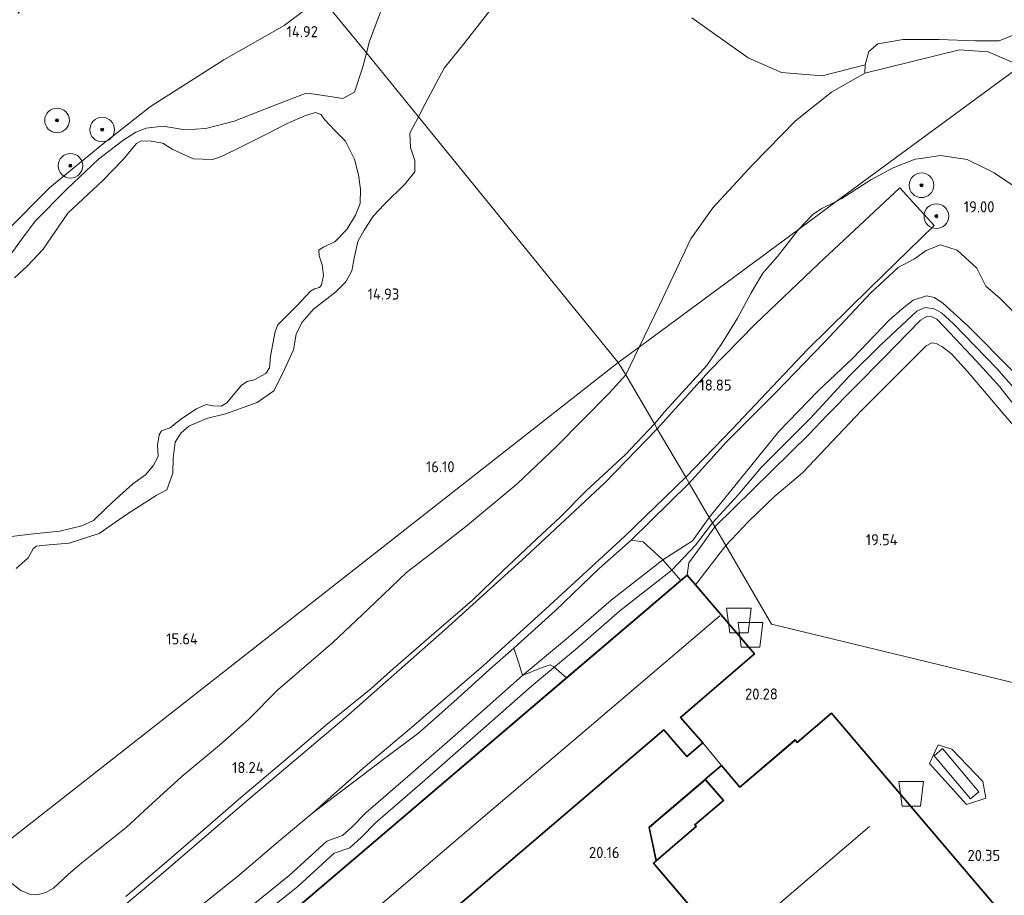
# Model space of a CAD drawing. Extents: x 196936 to 200438, y 361224 to 364196.
# Tile 41 of 256: x 197866 to 198026, y 362675 to 362817. Entities that reach past the tile are written whole.
import ezdxf
from ezdxf.enums import TextEntityAlignment as Align

# ---------------------------------------------------------------- set-up
doc = ezdxf.new("R2010")
doc.units = 0
for name, color, linetype, lineweight in [('B-ME-GR-BOOM-S', 90, 'Continuous', 25), ('B-ME-GR-BOUWLAND_AKKERBOUW-GV', 80, 'Continuous', 13), ('B-ME-GR-GRAS-GV', 60, 'Continuous', 13), ('B-ME-GR-MOERAS-GV', 120, 'Continuous', 13), ('B-ME-GW-GROND_ZAND-GV', 7, 'Continuous', 18), ('B-ME-GW-OPHOGING_KRUIN-G', 90, 'Continuous', 18), ('B-ME-GW-TALUD_KRUIN-G', 90, 'Continuous', 18), ('B-ME-GW-TALUD_TEEN-G', 90, 'Continuous', 18), ('B-ME-IE-TERREINAFSCHEIDING_KUNSTMATIG_HEKWERK-G', 20, 'IE-TERREINAFSCHEIDING-KUNSTMATIG', 18), ('B-ME-IE-TERREINAFSCHEIDING_KUNSTMATIG_MUUR-GV', 90, 'Continuous', 18), ('B-ME-KG-KADASTRAAL_DAKRAND-G', 170, 'Continuous', 18), ('B-ME-KG-KADASTRAAL_NOK-G', 10, 'Continuous', 18), ('B-ME-OG-BEBOUWING_LOODS-GV', 7, 'Continuous', 35), ('B-ME-OG-HOOGTEPUNT-S', 7, 'Continuous', 25), ('B-ME-OG-TERREIN-GV', 7, 'Continuous', 18), ('B-ME-OG-TERREIN_ERF-GV', 7, 'Continuous', 18), ('B-ME-OG-TERREIN_GROEN-GV', 7, 'Continuous', 18), ('B-ME-OG-WATER_POEL-GV', 7, 'Continuous', 18), ('B-ME-RI-TANK_AARDGAS-GV', 7, 'Continuous', 18), ('B-ME-VH-VERHARDING_BETON-GV', 252, 'Continuous', 18)]:
    doc.layers.add(name, color=color, linetype=linetype, lineweight=lineweight)
doc.layers.add('B-ME-OG-BEBOUWING_SILO-S', color=7, linetype='Continuous')
doc.styles.add('NLCS-ISO-ANNOTATIVE-T18', font='NLCS-ISO.ttf', dxfattribs={"height": 1.8})
doc.linetypes.add('IE-TERREINAFSCHEIDING-KUNSTMATIG', pattern='A,4,[82,NLCS.SHX,S=0.75,R=90,X=0,Y=0],4,-2', length=10)

# ---------------------------------------------------------------- blocks, each defined once
blk = doc.blocks.new('SAL-HOOGTELABEL-SO')
at = {"color": 0, "linetype": 'ByBlock', "lineweight": -2, "style": 'NLCS-ISO-ANNOTATIVE-T18'}
blk.add_attdef('HOOGTE', text='', height=1.8, dxfattribs=at).set_placement((2.79, 0), align=Align.RIGHT)
blk = doc.blocks.new('SGR-BOOM_01-SO')
at = {"linetype": 'ByBlock', "lineweight": 18}
h = blk.add_hatch(color=0, dxfattribs=at)
h.dxf.hatch_style = 1
edge = h.paths.add_edge_path()
edge.add_arc((0, 0), 0.25, 0, 360)
at = {"color": 0, "linetype": 'ByBlock', "lineweight": 18}
for radius in [2, 0.25]:
    blk.add_circle((0, 0), radius, dxfattribs=at)
blk = doc.blocks.new('SOG-OPSLAG-SO')
at = {"color": 0, "linetype": 'ByBlock', "lineweight": 18}
blk.add_lwpolyline([(-1.5, -2), (1.5, -2), (2, 2), (-2, 2)], close=True, dxfattribs=at)

msp = doc.modelspace()

# ---------------------------------------------------------------- linework, layer by layer
at = {"layer": 'B-ME-GR-BOUWLAND_AKKERBOUW-GV'}
msp.add_polyline3d([(197981.691, 362750.639, 19.093), (197974.226, 362742.866, 19.133), (197969.616, 362750.741, 18.695), (197978.015, 362760.108, 18.775), (197985.52, 362767.711, 18.822), (197995.821, 362777.556, 18.791), (198008.972, 362789.838, 18.791), (198014.56, 362783.741, 19.002), (198004.131, 362773.542, 19.065), (197993.99, 362763.62, 19.137)], close=True, dxfattribs=at)
msp.add_polyline3d([(197878.328, 362669.37, 18.122), (197889.105, 362678.428, 18.282), (197902.617, 362690.038, 18.607), (197919.032, 362703.922, 18.999), (197935.112, 362718.104, 19.024), (197948.227, 362729.962, 18.919), (197961.073, 362741.966, 18.843), (197969.616, 362750.741, 18.695), (197974.226, 362742.866, 19.133), (197964.316, 362733.243, 19.158), (197951.456, 362721.444, 19.19), (197941.416, 362712.309, 19.293), (197930.082, 362702.566, 19.221), (197921.897, 362695.645, 19.134), (197913.704, 362688.414, 19.023), (197908.15, 362683.784, 18.888), (197901.481, 362678.062, 18.698), (197895.282, 362673.146, 18.566)], dxfattribs=at)
at = {"layer": 'B-ME-GR-GRAS-GV'}
for points in [[(197865.81, 362818.133, 16.691), (197873.118, 362824.946, 16.7), (197881.177, 362831.389, 16.725), (197890.972, 362839.466, 16.737), (197896.662, 362843.306, 16.706), (197915.052, 362820.741, 14.999), (197909.07, 362816.191, 15.002), (197899.256, 362810.627, 15.048), (197887.337, 362803.04, 14.951), (197879.477, 362796.851, 14.792), (197871.034, 362789.901, 14.859), (197863.878, 362782.716, 14.842)], [(197863.878, 362782.716, 14.842), (197871.034, 362789.901, 14.859), (197879.477, 362796.851, 14.792), (197887.337, 362803.04, 14.951), (197899.256, 362810.627, 15.048), (197909.07, 362816.191, 15.002), (197915.052, 362820.741, 14.999), (197922.388, 362811.74, 14.812), (197921.818, 362809.508, 14.829), (197920.488, 362805.366, 14.797), (197918.566, 362804.322, 14.747), (197914.003, 362805.031, 14.747), (197912.629, 362805.188, 14.756), (197907.685, 362803.308, 14.768), (197900.915, 362800.668, 14.739), (197896.339, 362799.486, 14.726), (197892.955, 362799.263, 14.731), (197889.383, 362799.838, 14.722), (197886.64, 362799.528, 14.726), (197884.948, 362798.868, 14.722), (197882.869, 362797.548, 14.739), (197878.897, 362794.527, 14.76), (197873.781, 362789.643, 14.747), (197868.651, 362784.435, 14.735), (197866.408, 362781.476, 14.751), (197862.057, 362775.449, 14.747)], [(197925.16, 362819.645, 14.767), (197922.883, 362813.677, 14.798), (197922.388, 362811.74, 14.812), (197915.052, 362820.741, 14.999)], [(197975.201, 362817.425, 14.994), (197984.343, 362810.956, 15.074), (197989.795, 362808.577, 15.263), (197996.397, 362808.035, 15.35), (198003.352, 362809.807, 15.001), (198003.315, 362808.459, 15.011), (197997.865, 362805.386, 15.608), (197992.052, 362800.712, 15.861), (197985.1, 362793.652, 16.055), (197978.631, 362786.622, 16.127), (197975.065, 362781.546, 16.286), (197969.964, 362770.83, 16.61), (197966.672, 362764.011, 16.926), (197963.257, 362761.49, 16.802), (197930.828, 362801.385, 14.689), (197931.918, 362803.5, 14.689), (197935.026, 362809.272, 14.724), (197938.423, 362813.51, 14.728), (197944.623, 362821.488, 14.739)], [(197865.554, 362728.054, 14.822), (197867.514, 362729.805, 14.814), (197868.302, 362731.241, 14.772), (197868.782, 362731.71, 14.756), (197870.228, 362731.87, 14.743), (197874.127, 362732.171, 14.822), (197878.999, 362733.734, 14.805), (197883.619, 362736.934, 14.78), (197888.298, 362739.918, 14.789), (197889.997, 362740.845, 14.768), (197890.96, 362743.563, 14.743), (197891.052, 362745.984, 14.805), (197891.342, 362748.556, 14.797), (197892.255, 362750.034, 14.793), (197893.595, 362751.158, 14.776), (197896.465, 362752.4, 14.756), (197899.504, 362753.144, 14.735), (197904.682, 362754.992, 14.731), (197907.372, 362756.882, 14.722), (197908.743, 362759.545, 14.656), (197910.538, 362763.574, 14.681), (197911.003, 362766.122, 14.739), (197911.939, 362767.984, 14.743), (197913.804, 362770.134, 14.739), (197917.453, 362772.961, 14.735), (197919.039, 362774.586, 14.731), (197920.025, 362776.381, 14.747), (197920.394, 362778.438, 14.743), (197921.025, 362781.112, 14.743), (197922.019, 362782.965, 14.743), (197923.55, 362785.279, 14.747), (197925.284, 362787.121, 14.751), (197928.713, 362790.513, 14.706), (197930.256, 362792.47, 14.701), (197930.268, 362794.308, 14.693), (197929.572, 362796.391, 14.681), (197929.44, 362798.694, 14.689), (197930.828, 362801.385, 14.689), (197963.257, 362761.49, 16.802), (197860.59, 362680.986, 16.578)], [(198026.737, 362770.402, 19.503), (198025.282, 362771.912, 19.426), (198022.941, 362773.894, 19.318), (198021.495, 362776.822, 19.25), (198018.297, 362779.719, 19.19), (198015.602, 362780.585, 19.262), (198013.267, 362779.701, 19.222), (198011.357, 362778.338, 19.226), (198008.733, 362776.943, 19.142), (198004.274, 362772.797, 19.182), (197996.708, 362764.757, 19.258), (197988.78, 362756.598, 19.238), (197980.85, 362748.605, 19.122), (197974.775, 362741.928, 19.104), (197974.226, 362742.866, 19.133), (197981.691, 362750.639, 19.093), (197993.99, 362763.62, 19.137), (198004.131, 362773.542, 19.065), (198014.56, 362783.741, 19.002), (198008.972, 362789.838, 18.791), (197995.821, 362777.556, 18.791), (197985.52, 362767.711, 18.822), (197978.015, 362760.108, 18.775), (197969.616, 362750.741, 18.695), (197969.143, 362751.549, 18.695), (197970.859, 362753.525, 18.794), (197977.627, 362761.012, 18.786), (197980.069, 362764.568, 18.766), (197982.648, 362768.674, 18.714), (197984.865, 362772.827, 18.694), (197986.716, 362775.989, 18.598), (197989.127, 362778.724, 18.55), (197992.532, 362783.096, 18.437), (197998.669, 362787.612, 18.441), (197999.563, 362788.141, 18.454), (198004.283, 362791.144, 18.466), (198007.912, 362793.083, 18.434), (198011.456, 362794.504, 18.482), (198012.383, 362794.632, 18.496), (198015.583, 362795.076, 18.546), (198019.912, 362794.436, 18.674), (198022.789, 362793.025, 18.729), (198024.29, 362792.289, 18.758), (198029.536, 362788.767, 18.946)], [(198027.478, 362759.921, 20.965), (198020.016, 362767.472, 20.866), (198015.963, 362771.118, 20.822), (198014.616, 362772.069, 20.79), (198013.313, 362772.345, 20.75), (198011.145, 362771.628, 20.738), (198009.332, 362770.229, 20.754), (198007.257, 362768.359, 20.754), (198001.326, 362762.183, 20.861), (197995.751, 362756.918, 20.699), (197989.344, 362750.28, 20.781), (197978.037, 362736.356, 20.935), (197974.775, 362741.928, 19.104), (197980.85, 362748.605, 19.122), (197988.78, 362756.598, 19.238), (197996.708, 362764.757, 19.258), (198004.274, 362772.797, 19.182), (198008.733, 362776.943, 19.142), (198011.357, 362778.338, 19.226), (198013.267, 362779.701, 19.222), (198015.602, 362780.585, 19.262), (198018.297, 362779.719, 19.19), (198021.495, 362776.822, 19.25), (198022.941, 362773.894, 19.318), (198025.282, 362771.912, 19.426), (198026.737, 362770.402, 19.503)], [(198027.932, 362754.09, 21.009), (198025.201, 362757.538, 20.969), (198021.374, 362761.782, 20.953), (198016.224, 362767.232, 20.905), (198014.963, 362768.537, 20.834), (198014.188, 362768.933, 20.766), (198013.463, 362769.027, 20.746), (198012.351, 362768.384, 20.806), (198006.368, 362762.242, 20.866), (197997.106, 362752.872, 20.746), (197994.257, 362749.87, 20.834), (197978.946, 362734.803, 20.98), (197978.556, 362735.469, 20.929), (197978.037, 362736.356, 20.935), (197989.344, 362750.28, 20.781), (197995.751, 362756.918, 20.699), (198001.326, 362762.183, 20.861), (198007.257, 362768.359, 20.754), (198009.332, 362770.229, 20.754), (198011.145, 362771.628, 20.738), (198013.313, 362772.345, 20.75), (198014.616, 362772.069, 20.79), (198015.963, 362771.118, 20.822), (198020.016, 362767.472, 20.866), (198027.478, 362759.921, 20.965)], [(198030.729, 362747.409, 19.69), (198025.428, 362753.602, 19.594), (198019.939, 362760.049, 19.554), (198017.349, 362762.881, 19.526), (198015.815, 362764.086, 19.498), (198014.863, 362764.609, 19.482), (198014.177, 362764.693, 19.474), (198013.27, 362764.208, 19.486), (198002.781, 362753.724, 19.478), (197993.162, 362743.568, 19.47), (197988.672, 362739.803, 19.63), (197984.43, 362735.688, 19.826), (197980.716, 362731.779, 19.717), (197978.946, 362734.803, 20.98), (197994.257, 362749.87, 20.834), (197997.106, 362752.872, 20.746), (198006.368, 362762.242, 20.866), (198012.351, 362768.384, 20.806), (198013.463, 362769.027, 20.746), (198014.188, 362768.933, 20.766), (198014.963, 362768.537, 20.834), (198016.224, 362767.232, 20.905), (198021.374, 362761.782, 20.953), (198025.201, 362757.538, 20.969), (198027.932, 362754.09, 21.009)], [(197860.59, 362680.986, 16.578), (197963.257, 362761.49, 16.802), (197964.492, 362759.494, 17.136), (197961.783, 362756.513, 17.136), (197953.247, 362747.859, 17.102), (197946.858, 362741.797, 17.235), (197938.827, 362735.104, 17.262), (197934.539, 362731.764, 17.224), (197928.909, 362727.407, 17.197), (197922.667, 362721.467, 17.281), (197916.939, 362716.034, 17.327), (197908.011, 362708.376, 17.342), (197903.249, 362703.538, 17.362), (197898.534, 362699.396, 17.285), (197892.412, 362694.292, 17.232), (197887.011, 362689.409, 17.163), (197883.417, 362686.021, 17.109), (197878.092, 362681.788, 17.056), (197875.953, 362680.058, 16.987), (197873.989, 362678.404, 16.995), (197871.615, 362676.179, 17.063), (197870.344, 362675.46, 17.09), (197869.587, 362675.247, 17.052), (197868.726, 362675.098, 17.018), (197867.873, 362675.144, 16.953), (197866.308, 362675.83, 16.846), (197864.279, 362677.372, 16.739)], [(197864.279, 362677.372, 16.739), (197866.308, 362675.83, 16.846), (197867.873, 362675.144, 16.953), (197868.726, 362675.098, 17.018), (197869.587, 362675.247, 17.052), (197870.344, 362675.46, 17.09), (197871.615, 362676.179, 17.063), (197873.989, 362678.404, 16.995), (197875.953, 362680.058, 16.987), (197878.092, 362681.788, 17.056), (197883.417, 362686.021, 17.109), (197887.011, 362689.409, 17.163), (197892.412, 362694.292, 17.232), (197898.534, 362699.396, 17.285), (197903.249, 362703.538, 17.362), (197908.011, 362708.376, 17.342), (197916.939, 362716.034, 17.327), (197922.667, 362721.467, 17.281), (197928.909, 362727.407, 17.197), (197934.539, 362731.764, 17.224), (197938.827, 362735.104, 17.262), (197946.858, 362741.797, 17.235), (197953.247, 362747.859, 17.102), (197961.783, 362756.513, 17.136), (197964.492, 362759.494, 17.136), (197969.143, 362751.549, 18.695), (197964.47, 362746.564, 18.762), (197958.072, 362740.695, 18.705), (197953.85, 362736.42, 18.656), (197950.127, 362732.926, 18.648), (197944.488, 362727.62, 18.724), (197939.616, 362722.913, 18.823), (197932.976, 362717.179, 18.88), (197926.291, 362711.418, 18.96), (197923.105, 362708.539, 19.002), (197915.748, 362702.585, 18.853), (197909.263, 362697.01, 18.694), (197901.99, 362690.919, 18.504), (197895.872, 362685.57, 18.363), (197889.57, 362680.108, 18.207), (197883.358, 362674.859, 18.07)], [(197883.358, 362674.859, 18.07), (197889.57, 362680.108, 18.207), (197895.872, 362685.57, 18.363), (197901.99, 362690.919, 18.504), (197909.263, 362697.01, 18.694), (197915.748, 362702.585, 18.853), (197923.105, 362708.539, 19.002), (197926.291, 362711.418, 18.96), (197932.976, 362717.179, 18.88), (197939.616, 362722.913, 18.823), (197944.488, 362727.62, 18.724), (197950.127, 362732.926, 18.648), (197953.85, 362736.42, 18.656), (197958.072, 362740.695, 18.705), (197964.47, 362746.564, 18.762), (197969.143, 362751.549, 18.695), (197969.616, 362750.741, 18.695), (197961.073, 362741.966, 18.843), (197948.227, 362729.962, 18.919), (197935.112, 362718.104, 19.024), (197919.032, 362703.922, 18.999), (197902.617, 362690.038, 18.607), (197889.105, 362678.428, 18.282), (197878.328, 362669.37, 18.122)], [(197895.282, 362673.146, 18.566), (197901.481, 362678.062, 18.698), (197908.15, 362683.784, 18.888), (197913.704, 362688.414, 19.023), (197920.147, 362693.271, 19.113), (197925.32, 362697.233, 19.133), (197930.905, 362701.416, 19.207), (197936.613, 362706.448, 19.179), (197942.365, 362711.67, 19.117), (197946.349, 362715.13, 19.127), (197947.158, 362712.687, 19.956), (197947.75, 362710.676, 20.387), (197937.231, 362701.382, 20.495), (197929.951, 362695.01, 20.684), (197922.322, 362688.431, 20.378), (197920.023, 362686.1, 20.33), (197918.519, 362684.716, 20.333), (197915.974, 362683.819, 20.45), (197909.868, 362678.243, 20.342), (197902.531, 362672.333, 20.387)], [(197902.531, 362672.333, 20.387), (197909.868, 362678.243, 20.342), (197915.974, 362683.819, 20.45), (197918.519, 362684.716, 20.333), (197920.023, 362686.1, 20.33), (197922.322, 362688.431, 20.378), (197929.951, 362695.01, 20.684), (197937.231, 362701.382, 20.495), (197947.75, 362710.676, 20.387), (197950.945, 362711.987, 20.582), (197952.211, 362712.445, 20.582), (197952.809, 362712.103, 20.593), (197954.897, 362710.322, 20.861), (197922.863, 362683.025, 20.714), (197890.829, 362655.729, 20.566)]]:
    msp.add_polyline3d(points, dxfattribs=at)
for points in [[(197992.532, 362783.096, 18.437), (197966.672, 362764.011, 16.926), (197969.964, 362770.83, 16.61), (197975.065, 362781.546, 16.286), (197978.631, 362786.622, 16.127), (197985.1, 362793.652, 16.055), (197992.052, 362800.712, 15.861), (197997.865, 362805.386, 15.608), (198003.315, 362808.459, 15.011), (198010.988, 362810.368, 15.063), (198018.657, 362812.239, 15.157), (198023.327, 362811.921, 15.182), (198028.599, 362809.635, 15.087), (197998.669, 362787.612, 18.441), (197996.234, 362786.435, 18.401), (197994.878, 362785.531, 18.379)], [(198042.348, 362797.478, 15.402), (198046.52, 362792.379, 15.386), (198049.443, 362788.501, 15.464), (198042.528, 362783.273, 17.872), (198038.755, 362780.252, 18.799), (198038.445, 362780.001, 18.844), (198034.791, 362783.914, 18.962), (198029.536, 362788.767, 18.946), (198024.29, 362792.289, 18.758), (198022.789, 362793.025, 18.729), (198019.912, 362794.436, 18.674), (198015.583, 362795.076, 18.546), (198012.383, 362794.632, 18.496), (198011.456, 362794.504, 18.482), (198007.912, 362793.083, 18.434), (198004.283, 362791.144, 18.466), (197999.563, 362788.141, 18.454), (197998.669, 362787.612, 18.441), (198028.599, 362809.635, 15.087), (198032.434, 362807.725, 15.054), (198037.386, 362803.436, 15.11)], [(197998.669, 362787.612, 18.441), (197992.532, 362783.096, 18.437), (197994.878, 362785.531, 18.379), (197996.234, 362786.435, 18.401)], [(197970.859, 362753.525, 18.794), (197969.143, 362751.549, 18.695), (197964.492, 362759.494, 17.136), (197966.672, 362764.011, 16.926), (197992.532, 362783.096, 18.437), (197989.127, 362778.724, 18.55), (197986.716, 362775.989, 18.598), (197984.865, 362772.827, 18.694), (197982.648, 362768.674, 18.714), (197980.069, 362764.568, 18.766), (197977.627, 362761.012, 18.786)], [(197966.672, 362764.011, 16.926), (197964.492, 362759.494, 17.136), (197963.257, 362761.49, 16.802)], [(197920.147, 362693.271, 19.113), (197913.704, 362688.414, 19.023), (197921.897, 362695.645, 19.134), (197930.082, 362702.566, 19.221), (197941.416, 362712.309, 19.293), (197951.456, 362721.444, 19.19), (197964.316, 362733.243, 19.158), (197974.226, 362742.866, 19.133), (197974.775, 362741.928, 19.104), (197965.363, 362732.678, 19.214), (197960.197, 362728.076, 19.094), (197953.107, 362721.256, 19.137), (197946.349, 362715.13, 19.127), (197942.365, 362711.67, 19.117), (197936.613, 362706.448, 19.179), (197930.905, 362701.416, 19.207), (197925.32, 362697.233, 19.133)], [(197975.353, 362732.583, 20.816), (197970.513, 362729.488, 20.622), (197967.297, 362732.386, 19.427), (197965.363, 362732.678, 19.214), (197974.775, 362741.928, 19.104), (197978.037, 362736.356, 20.935)], [(197974.467, 362726.997, 20.735), (197973.412, 362726.098, 20.86), (197971.987, 362727.785, 20.567), (197970.513, 362729.488, 20.622), (197975.353, 362732.583, 20.816), (197978.037, 362736.356, 20.935), (197978.556, 362735.469, 20.929), (197978.946, 362734.803, 20.98), (197976.405, 362731.254, 20.915), (197974.731, 362728.962, 20.78)], [(197980.716, 362731.779, 19.717), (197975.802, 362725.435, 19.706), (197974.467, 362726.997, 20.735), (197974.731, 362728.962, 20.78), (197976.405, 362731.254, 20.915), (197978.946, 362734.803, 20.98)], [(197955.179, 362716.927, 20.462), (197947.75, 362710.676, 20.387), (197947.158, 362712.687, 19.956), (197946.349, 362715.13, 19.127), (197953.107, 362721.256, 19.137), (197960.197, 362728.076, 19.094), (197965.363, 362732.678, 19.214), (197967.297, 362732.386, 19.427), (197970.513, 362729.488, 20.622), (197962.108, 362722.908, 20.408)], [(197973.412, 362726.098, 20.86), (197954.897, 362710.322, 20.861), (197952.809, 362712.103, 20.593), (197952.211, 362712.445, 20.582), (197950.945, 362711.987, 20.582), (197947.75, 362710.676, 20.387), (197955.179, 362716.927, 20.462), (197962.108, 362722.908, 20.408), (197970.513, 362729.488, 20.622), (197971.987, 362727.785, 20.567)], [(198015.18, 362699.447, 20.241), (198017.394, 362698.723, 20.257), (198022.475, 362693.5, 20.373), (198022.939, 362690.765, 20.431), (198019.798, 362689.762, 20.504), (198013.78, 362696.4, 20.4)], [(198014.563, 362697.685, 20.335), (198020.453, 362690.68, 20.432), (198021.813, 362691.823, 20.328), (198015.923, 362698.828, 20.231)]]:
    msp.add_polyline3d(points, close=True, dxfattribs=at)
at = {"layer": 'B-ME-GR-MOERAS-GV'}
for points in [[(197944.623, 362821.488, 14.739), (197938.423, 362813.51, 14.728), (197935.026, 362809.272, 14.724), (197931.918, 362803.5, 14.689), (197930.828, 362801.385, 14.689), (197922.388, 362811.74, 14.812), (197922.883, 362813.677, 14.798), (197925.16, 362819.645, 14.767)], [(197862.057, 362775.449, 14.747), (197866.408, 362781.476, 14.751), (197868.651, 362784.435, 14.735), (197873.781, 362789.643, 14.747), (197878.897, 362794.527, 14.76), (197882.869, 362797.548, 14.739), (197884.948, 362798.868, 14.722), (197886.64, 362799.528, 14.726), (197889.383, 362799.838, 14.722), (197892.955, 362799.263, 14.731), (197896.339, 362799.486, 14.726), (197900.915, 362800.668, 14.739), (197907.685, 362803.308, 14.768), (197912.629, 362805.188, 14.756), (197914.003, 362805.031, 14.747), (197918.566, 362804.322, 14.747), (197920.488, 362805.366, 14.797), (197921.818, 362809.508, 14.829), (197922.388, 362811.74, 14.812), (197930.828, 362801.385, 14.689), (197929.44, 362798.694, 14.689), (197929.572, 362796.391, 14.681), (197930.268, 362794.308, 14.693), (197930.256, 362792.47, 14.701), (197928.713, 362790.513, 14.706), (197925.284, 362787.121, 14.751), (197923.55, 362785.279, 14.747), (197922.019, 362782.965, 14.743), (197921.025, 362781.112, 14.743), (197920.394, 362778.438, 14.743), (197920.025, 362776.381, 14.747), (197919.039, 362774.586, 14.731), (197917.453, 362772.961, 14.735), (197913.804, 362770.134, 14.739), (197911.939, 362767.984, 14.743), (197911.003, 362766.122, 14.739), (197910.538, 362763.574, 14.681), (197908.743, 362759.545, 14.656), (197907.372, 362756.882, 14.722), (197904.682, 362754.992, 14.731), (197899.504, 362753.144, 14.735), (197896.465, 362752.4, 14.756), (197893.595, 362751.158, 14.776), (197892.255, 362750.034, 14.793), (197891.342, 362748.556, 14.797), (197891.052, 362745.984, 14.805), (197890.96, 362743.563, 14.743), (197889.997, 362740.845, 14.768), (197888.298, 362739.918, 14.789), (197883.619, 362736.934, 14.78), (197878.999, 362733.734, 14.805), (197874.127, 362732.171, 14.822), (197870.228, 362731.87, 14.743), (197868.782, 362731.71, 14.756), (197868.302, 362731.241, 14.772), (197867.514, 362729.805, 14.814), (197865.554, 362728.054, 14.822)], [(197863.872, 362733.148, 14.639), (197867.897, 362733.621, 14.639), (197872.647, 362734.116, 14.639), (197876.19, 362735.014, 14.639), (197878.102, 362735.835, 14.639), (197880.175, 362737.834, 14.639), (197881.796, 362739.384, 14.639), (197884.497, 362741.808, 14.639), (197886.523, 362743.243, 14.639), (197887.774, 362744.724, 14.639), (197888.58, 362746.235, 14.639), (197888.5, 362748.076, 14.639), (197888.733, 362749.785, 14.639), (197889.149, 362750.419, 14.639), (197890.534, 362750.891, 14.639), (197892.257, 362752.307, 14.639), (197894.794, 362753.973, 14.639), (197896.363, 362754.69, 14.639), (197897.474, 362754.479, 14.639), (197898.812, 362754.387, 14.639), (197899.759, 362754.949, 14.639), (197902.129, 362757.808, 14.639), (197903.024, 362758.436, 14.639), (197904.2, 362758.696, 14.639), (197906.078, 362759.702, 14.639), (197906.685, 362760.639, 14.639), (197906.849, 362762.508, 14.639), (197907.605, 362766.517, 14.639), (197907.993, 362767.604, 14.639), (197908.962, 362768.553, 14.639), (197911.117, 362770.721, 14.639), (197913.33, 362773.091, 14.639), (197913.984, 362773.482, 14.639), (197914.757, 362773.647, 14.639), (197915.09, 362774.112, 14.639), (197915.416, 362775.628, 14.639), (197915.203, 362777.368, 14.639), (197914.739, 362778.812, 14.639), (197914.657, 362779.753, 14.639), (197915.377, 362780.196, 14.639), (197917.272, 362781.108, 14.639), (197919.193, 362783.098, 14.639), (197920.616, 362785.396, 14.639), (197921.385, 362787.302, 14.639), (197921.429, 362789.607, 14.639), (197921.118, 362791.96, 14.639), (197920.445, 362794.512, 14.639), (197918.979, 362797.413, 14.639), (197917.293, 362799.143, 14.639), (197915.667, 362800.864, 14.639), (197914.979, 362801.768, 14.639), (197914.153, 362802.091, 14.639), (197912.524, 362801.592, 14.639), (197909.555, 362800.285, 14.639), (197906.068, 362798.478, 14.639), (197902.304, 362796.619, 14.639), (197898.892, 362794.922, 14.639), (197897.39, 362794.466, 14.639), (197894.252, 362794.563, 14.639), (197890.893, 362796.13, 14.639), (197889.347, 362797.12, 14.639), (197887.436, 362797.41, 14.639), (197885.829, 362797.467, 14.639), (197885.083, 362797.058, 14.639), (197882.863, 362794.419, 14.639), (197879.681, 362791.1, 14.639), (197873.939, 362785.728, 14.639), (197869.932, 362779.881, 14.639), (197867.309, 362777.146, 14.639), (197865.253, 362775.265, 14.639)]]:
    msp.add_polyline3d(points, dxfattribs=at)
at = {"layer": 'B-ME-GW-GROND_ZAND-GV'}
msp.add_polyline3d([(198028.466, 362815.038, 14.97), (198025.124, 362813.719, 15.019), (198021.287, 362813.729, 15.019), (198015.374, 362813.93, 14.985), (198009.503, 362813.906, 15.011), (198005.404, 362813.202, 15.008), (198003.957, 362811.973, 15.011), (198003.352, 362809.807, 15.001), (197996.397, 362808.035, 15.35), (197989.795, 362808.577, 15.263), (197984.343, 362810.956, 15.074), (197975.201, 362817.425, 14.994)], dxfattribs=at)
at = {"layer": 'B-ME-GW-OPHOGING_KRUIN-G'}
for points in [[(198081.301, 362696.466, 21.417), (198075.222, 362703.473, 21.433), (198064.207, 362716.043, 21.373), (198052.236, 362729.802, 21.273), (198043.016, 362740.024, 21.193), (198033.333, 362750.732, 21.057), (198024.671, 362760.567, 21.017), (198017.712, 362767.777, 20.897), (198015.734, 362769.546, 20.85), (198014.527, 362770.214, 20.83), (198013.087, 362770.441, 20.802), (198011.74, 362769.856, 20.806), (198005.91, 362764.341, 20.897), (198000.879, 362759.379, 20.87), (197994.441, 362752.393, 20.838), (197986.482, 362744.449, 20.854), (197982.741, 362740.004, 20.905), (197978.556, 362735.469, 20.929)], [(197888.843, 362656.083, 20.579), (197891.911, 362660.207, 20.375), (197896.162, 362664.143, 20.336), (197903.954, 362670.59, 20.387), (197911.334, 362676.535, 20.342), (197917.153, 362681.849, 20.45), (197919.703, 362682.748, 20.333), (197921.587, 362684.481, 20.33), (197923.86, 362686.786, 20.378), (197931.427, 362693.311, 20.684), (197938.717, 362699.692, 20.495), (197949.219, 362708.972, 20.387), (197956.638, 362715.215, 20.462), (197963.537, 362721.17, 20.408), (197971.987, 362727.785, 20.567), (197975.812, 362731.867, 20.86), (197978.556, 362735.469, 20.929)]]:
    msp.add_polyline3d(points, dxfattribs=at)
at = {"layer": 'B-ME-GW-TALUD_KRUIN-G'}
for points in [[(197998.669, 362787.612, 18.441), (197999.563, 362788.141, 18.454), (198004.283, 362791.144, 18.466), (198007.912, 362793.083, 18.434), (198011.456, 362794.504, 18.482), (198012.383, 362794.632, 18.496), (198015.583, 362795.076, 18.546), (198019.912, 362794.436, 18.674), (198022.789, 362793.025, 18.729), (198024.29, 362792.289, 18.758), (198029.536, 362788.767, 18.946), (198034.791, 362783.914, 18.962), (198038.445, 362780.001, 18.844), (198039.696, 362778.648, 18.978), (198047.183, 362768.474, 18.914), (198056.766, 362754.8, 19.122), (198067.051, 362739.915, 19.306), (198075.748, 362728.74, 19.398), (198085.991, 362717.604, 19.418), (198094.825, 362708.349, 19.39), (198106.43, 362698.542, 19.114), (198115.152, 362692.1, 18.826), (198121.705, 362686.67, 18.536)], [(197992.532, 362783.096, 18.437), (197994.878, 362785.531, 18.379), (197996.234, 362786.435, 18.401), (197998.669, 362787.612, 18.441)], [(197969.143, 362751.549, 18.695), (197970.859, 362753.525, 18.794), (197977.627, 362761.012, 18.786), (197980.069, 362764.568, 18.766), (197982.648, 362768.674, 18.714), (197984.865, 362772.827, 18.694), (197986.716, 362775.989, 18.598), (197989.127, 362778.724, 18.55), (197992.532, 362783.096, 18.437)], [(197978.037, 362736.356, 20.935), (197989.344, 362750.28, 20.781), (197995.751, 362756.918, 20.699), (198001.326, 362762.183, 20.861), (198007.257, 362768.359, 20.754), (198009.332, 362770.229, 20.754), (198011.145, 362771.628, 20.738), (198013.313, 362772.345, 20.75), (198014.616, 362772.069, 20.79), (198015.963, 362771.118, 20.822), (198020.016, 362767.472, 20.866), (198027.478, 362759.921, 20.965), (198035.834, 362750.242, 21.057), (198044.767, 362740.547, 21.173), (198053.887, 362730.598, 21.189), (198064.755, 362718.106, 21.269), (198073.358, 362707.91, 21.369), (198081.388, 362698.767, 21.385), (198083.971, 362695.819, 21.387)], [(198078.435, 362697.161, 21.396), (198074.36, 362701.917, 21.425), (198065.867, 362711.547, 21.389), (198059.632, 362718.507, 21.341), (198049.388, 362729.81, 21.253), (198045.332, 362734.149, 21.173), (198037.253, 362743.262, 21.097), (198031.578, 362749.795, 21.061), (198027.932, 362754.09, 21.009), (198025.201, 362757.538, 20.969), (198021.374, 362761.782, 20.953), (198016.224, 362767.232, 20.905), (198014.963, 362768.537, 20.834), (198014.188, 362768.933, 20.766), (198013.463, 362769.027, 20.746), (198012.351, 362768.384, 20.806), (198006.368, 362762.242, 20.866), (197997.106, 362752.872, 20.746), (197994.257, 362749.87, 20.834), (197978.946, 362734.803, 20.98)], [(197883.358, 362674.859, 18.07), (197889.57, 362680.108, 18.207), (197895.872, 362685.57, 18.363), (197901.99, 362690.919, 18.504), (197909.263, 362697.01, 18.694), (197915.748, 362702.585, 18.853), (197923.105, 362708.539, 19.002), (197926.291, 362711.418, 18.96), (197932.976, 362717.179, 18.88), (197939.616, 362722.913, 18.823), (197944.488, 362727.62, 18.724), (197950.127, 362732.926, 18.648), (197953.85, 362736.42, 18.656), (197958.072, 362740.695, 18.705), (197964.47, 362746.564, 18.762), (197969.143, 362751.549, 18.695)], [(197975.353, 362732.583, 20.816), (197978.037, 362736.356, 20.935)], [(197978.946, 362734.803, 20.98), (197976.405, 362731.254, 20.915), (197974.731, 362728.962, 20.78)], [(197970.513, 362729.488, 20.622), (197975.353, 362732.583, 20.816)], [(197962.108, 362722.908, 20.408), (197970.513, 362729.488, 20.622)], [(197974.731, 362728.962, 20.78), (197974.467, 362726.997, 20.735)], [(197947.75, 362710.676, 20.387), (197955.179, 362716.927, 20.462), (197962.108, 362722.908, 20.408)], [(197887.038, 362657.426, 20.579), (197890.23, 362661.717, 20.375), (197894.679, 362665.837, 20.336), (197902.531, 362672.333, 20.387), (197909.868, 362678.243, 20.342), (197915.974, 362683.819, 20.45), (197918.519, 362684.716, 20.333), (197920.023, 362686.1, 20.33), (197922.322, 362688.431, 20.378), (197929.951, 362695.01, 20.684), (197937.231, 362701.382, 20.495), (197947.75, 362710.676, 20.387)]]:
    msp.add_polyline3d(points, dxfattribs=at)
at = {"layer": 'B-ME-GW-TALUD_TEEN-G'}
for points in [[(197915.052, 362820.741, 14.999), (197909.07, 362816.191, 15.002), (197899.256, 362810.627, 15.048), (197887.337, 362803.04, 14.951), (197879.477, 362796.851, 14.792), (197871.034, 362789.901, 14.859), (197863.878, 362782.716, 14.842), (197858.772, 362775.823, 14.863)], [(198028.599, 362809.635, 15.087), (198023.327, 362811.921, 15.182), (198018.657, 362812.239, 15.157), (198010.988, 362810.368, 15.063), (198003.315, 362808.459, 15.011)], [(197966.672, 362764.011, 16.926), (197969.964, 362770.83, 16.61), (197975.065, 362781.546, 16.286), (197978.631, 362786.622, 16.127), (197985.1, 362793.652, 16.055), (197992.052, 362800.712, 15.861), (197997.865, 362805.386, 15.608), (198003.315, 362808.459, 15.011)], [(198008.733, 362776.943, 19.142), (198011.357, 362778.338, 19.226), (198013.267, 362779.701, 19.222), (198015.602, 362780.585, 19.262), (198018.297, 362779.719, 19.19), (198021.495, 362776.822, 19.25), (198022.941, 362773.894, 19.318), (198025.282, 362771.912, 19.426), (198026.737, 362770.402, 19.503), (198027.635, 362769.469, 19.55), (198035.793, 362760.004, 19.626), (198045.738, 362748.152, 19.666), (198054.638, 362737.302, 19.902), (198062.334, 362728.324, 19.95), (198071.423, 362718.757, 19.786), (198077.325, 362711.96, 19.838), (198082.231, 362706.362, 19.846), (198084.845, 362706.181, 19.806), (198086.463, 362705.662, 19.806), (198088.097, 362704.018, 19.802), (198088.721, 362702.828, 19.834), (198087.908, 362699.496, 19.918), (198088.416, 362698.001, 19.914)], [(197974.775, 362741.928, 19.104), (197980.85, 362748.605, 19.122), (197988.78, 362756.598, 19.238), (197996.708, 362764.757, 19.258), (198004.274, 362772.797, 19.182), (198008.733, 362776.943, 19.142)], [(198073.993, 362698.238, 19.91), (198067.524, 362706.002, 19.938), (198057.633, 362717.218, 19.938), (198046.63, 362729.495, 19.842), (198037.38, 362739.765, 19.786), (198030.729, 362747.409, 19.69), (198025.428, 362753.602, 19.594), (198019.939, 362760.049, 19.554), (198017.349, 362762.881, 19.526), (198015.815, 362764.086, 19.498), (198014.863, 362764.609, 19.482), (198014.177, 362764.693, 19.474), (198013.27, 362764.208, 19.486), (198002.781, 362753.724, 19.478), (197993.162, 362743.568, 19.47), (197988.672, 362739.803, 19.63), (197984.43, 362735.688, 19.826), (197980.716, 362731.779, 19.717)], [(197964.492, 362759.494, 17.136), (197966.672, 362764.011, 16.926)], [(197964.492, 362759.494, 17.136), (197961.783, 362756.513, 17.136), (197953.247, 362747.859, 17.102), (197946.858, 362741.797, 17.235), (197938.827, 362735.104, 17.262), (197934.539, 362731.764, 17.224), (197928.909, 362727.407, 17.197), (197922.667, 362721.467, 17.281), (197916.939, 362716.034, 17.327), (197908.011, 362708.376, 17.342), (197903.249, 362703.538, 17.362), (197898.534, 362699.396, 17.285), (197892.412, 362694.292, 17.232), (197887.011, 362689.409, 17.163), (197883.417, 362686.021, 17.109), (197878.092, 362681.788, 17.056), (197875.953, 362680.058, 16.987), (197873.989, 362678.404, 16.995), (197871.615, 362676.179, 17.063), (197870.344, 362675.46, 17.09), (197869.587, 362675.247, 17.052), (197868.726, 362675.098, 17.018), (197867.873, 362675.144, 16.953), (197866.308, 362675.83, 16.846), (197864.279, 362677.372, 16.739)], [(197965.363, 362732.678, 19.214), (197974.775, 362741.928, 19.104)], [(197980.716, 362731.779, 19.717), (197975.802, 362725.435, 19.706)], [(197913.704, 362688.414, 19.023), (197920.147, 362693.271, 19.113), (197925.32, 362697.233, 19.133), (197930.905, 362701.416, 19.207), (197936.613, 362706.448, 19.179), (197942.365, 362711.67, 19.117), (197946.349, 362715.13, 19.127)]]:
    msp.add_polyline3d(points, dxfattribs=at)
at = {"layer": 'B-ME-IE-TERREINAFSCHEIDING_KUNSTMATIG_HEKWERK-G'}
for points in [[(197969.616, 362750.741, 18.695), (197978.015, 362760.108, 18.775), (197985.52, 362767.711, 18.822), (197995.821, 362777.556, 18.791), (198008.972, 362789.838, 18.791), (198014.56, 362783.741, 19.002), (198004.131, 362773.542, 19.065), (197993.99, 362763.62, 19.137), (197981.691, 362750.639, 19.093), (197974.226, 362742.866, 19.133)], [(197882.338, 362661.489, 18.405), (197878.538, 362658.551, 18.419), (197875.651, 362656.198, 18.35), (197872.883, 362654.015, 18.335), (197867.649, 362660.644, 18.198), (197878.328, 362669.37, 18.122), (197889.105, 362678.428, 18.282), (197902.617, 362690.038, 18.607), (197919.032, 362703.922, 18.999), (197935.112, 362718.104, 19.024), (197948.227, 362729.962, 18.919), (197961.073, 362741.966, 18.843), (197969.616, 362750.741, 18.695)], [(197913.704, 362688.414, 19.023), (197921.897, 362695.645, 19.134), (197930.082, 362702.566, 19.221), (197941.416, 362712.309, 19.293), (197951.456, 362721.444, 19.19), (197964.316, 362733.243, 19.158), (197974.226, 362742.866, 19.133)], [(197946.349, 362715.13, 19.127), (197953.107, 362721.256, 19.137), (197960.197, 362728.076, 19.094), (197965.363, 362732.678, 19.214)], [(197973.412, 362726.098, 20.86), (197971.987, 362727.785, 20.567), (197970.513, 362729.488, 20.622), (197967.297, 362732.386, 19.427), (197965.363, 362732.678, 19.214)], [(197954.897, 362710.322, 20.861), (197952.809, 362712.103, 20.593), (197952.211, 362712.445, 20.582), (197950.945, 362711.987, 20.582), (197947.75, 362710.676, 20.387), (197947.158, 362712.687, 19.956), (197946.349, 362715.13, 19.127)], [(197977.383, 362693.793, 21.04), (197968.307, 362686.072, 20.99)], [(197882.338, 362661.489, 18.405), (197887.326, 362666.212, 18.41), (197889.666, 362668.331, 18.461), (197895.282, 362673.146, 18.566), (197901.481, 362678.062, 18.698), (197908.15, 362683.784, 18.888), (197913.704, 362688.414, 19.023)], [(197968.962, 362682.892, 20.996), (197969.415, 362680.695, 20.999)]]:
    msp.add_polyline3d(points, dxfattribs=at)
msp.add_polyline3d([(198019.798, 362689.762, 20.504), (198013.78, 362696.4, 20.4), (198015.18, 362699.447, 20.241), (198017.394, 362698.723, 20.257), (198022.475, 362693.5, 20.373), (198022.939, 362690.765, 20.431)], close=True, dxfattribs=at)
at = {"layer": 'B-ME-IE-TERREINAFSCHEIDING_KUNSTMATIG_MUUR-GV'}
msp.add_polyline3d([(197969.469, 362680.683, 20.999), (197969.382, 362680.609, 20.195), (197968.252, 362686.091, 20.204), (197977.379, 362693.874, 20.297), (197977.453, 362693.788, 21.041), (197968.362, 362686.053, 20.99)], close=True, dxfattribs=at)
at = {"layer": 'B-ME-KG-KADASTRAAL_DAKRAND-G'}
msp.add_polyline3d([(197974.404, 362697.609, 22.618), (197970.669, 362701.93, 22.63), (197936.161, 362672.452, 22.578), (197901.654, 362642.975, 22.525), (197890.899, 362655.723, 22.442), (197911.789, 362673.524, 22.42), (197932.679, 362691.324, 22.398), (197953.569, 362709.125, 22.375), (197974.459, 362726.926, 22.353), (197985.318, 362714.218, 22.31), (197973.328, 362703.91, 22.328), (197976.928, 362699.753, 22.328)], close=True, dxfattribs=at)
msp.add_polyline3d([(197988.733, 362657.121, 24.367), (197969.047, 362680.259, 22.235), (197975.996, 362686.171, 22.316), (197975.771, 362686.437, 22.316), (197980.375, 362690.354, 22.316), (197980.413, 362690.386, 22.847), (197977.45, 362693.869, 22.874), (197980.013, 362696.049, 22.654), (197983.016, 362692.52, 22.657), (197991.999, 362700.162, 22.398), (197992.324, 362699.779, 25.629), (197997.885, 362704.511, 23.258), (198024.332, 362673.425, 23.235)], dxfattribs=at)
at = {"layer": 'B-ME-KG-KADASTRAAL_NOK-G'}
for points in [[(197896.364, 362649.34, 25.067), (197917.213, 362667.105, 25.072), (197938.063, 362684.871, 25.078), (197958.912, 362702.636, 25.083), (197979.762, 362720.402, 25.088)], [(198004.061, 362686.202, 28.359), (197980.923, 362666.378, 28.3)]]:
    msp.add_polyline3d(points, dxfattribs=at)
at = {"layer": 'B-ME-OG-BEBOUWING_LOODS-GV'}
msp.add_polyline3d([(197973.399, 362703.905, 19.991), (197976.999, 362699.748, 19.991), (197974.399, 362697.539, 19.991), (197970.664, 362701.86, 19.991), (197936.156, 362672.382, 19.991), (197901.648, 362642.904, 19.991), (197901.379, 362643.223, 20.069), (197893.11, 362653.025, 20.177), (197890.829, 362655.729, 20.566), (197922.863, 362683.025, 20.714), (197954.897, 362710.322, 20.861), (197973.412, 362726.098, 20.86), (197974.467, 362726.997, 20.735), (197975.802, 362725.435, 19.706), (197985.388, 362714.213, 19.991)], close=True, dxfattribs=at)
msp.add_polyline3d([(197987.34, 362658.68, 20.246), (197968.977, 362680.265, 20.176), (197969.382, 362680.609, 20.195), (197969.469, 362680.683, 20.999), (197975.926, 362686.177, 20.881), (197975.7, 362686.442, 20.92), (197980.342, 362690.392, 20.88), (197977.453, 362693.788, 21.041), (197977.379, 362693.874, 20.297), (197980.018, 362696.12, 20.317), (197983.021, 362692.59, 20.317), (197992.004, 362700.233, 20.317), (197992.33, 362699.85, 20.317), (197997.891, 362704.581, 20.317), (198024.37, 362673.457, 20.317)], dxfattribs=at)
at = {"layer": 'B-ME-OG-TERREIN-GV'}
for points in [[(198067.524, 362706.002, 19.938), (198073.993, 362698.238, 19.91), (198052.298, 362703.499, 19.623), (197988.169, 362719.047, 20.032), (197980.716, 362731.779, 19.717), (197984.43, 362735.688, 19.826), (197988.672, 362739.803, 19.63), (197993.162, 362743.568, 19.47), (198002.781, 362753.724, 19.478), (198013.27, 362764.208, 19.486), (198014.177, 362764.693, 19.474), (198014.863, 362764.609, 19.482), (198015.815, 362764.086, 19.498), (198017.349, 362762.881, 19.526), (198019.939, 362760.049, 19.554), (198025.428, 362753.602, 19.594), (198030.729, 362747.409, 19.69), (198037.38, 362739.765, 19.786), (198046.63, 362729.495, 19.842), (198057.633, 362717.218, 19.938)], [(197988.169, 362719.047, 20.032), (198052.298, 362703.499, 19.623), (198054.345, 362641.935, 20.273), (198038.619, 362628.546, 20.216), (198036.911, 362618.87, 20.45), (198032.962, 362622.825, 20.455), (198030.738, 362625.223, 20.413), (198045.584, 362637.854, 20.317), (198050.85, 362642.334, 20.317), (198024.37, 362673.457, 20.317), (197997.891, 362704.581, 20.317), (197992.33, 362699.85, 20.317), (197992.004, 362700.233, 20.317), (197983.021, 362692.59, 20.317), (197980.018, 362696.12, 20.317), (197976.999, 362699.748, 19.991), (197973.399, 362703.905, 19.991), (197985.388, 362714.213, 19.991), (197975.802, 362725.435, 19.706), (197980.716, 362731.779, 19.717)], [(198013.78, 362696.4, 20.4), (198019.798, 362689.762, 20.504), (198022.939, 362690.765, 20.431), (198022.475, 362693.5, 20.373), (198017.394, 362698.723, 20.257), (198015.18, 362699.447, 20.241)]]:
    msp.add_polyline3d(points, close=True, dxfattribs=at)
at = {"layer": 'B-ME-OG-TERREIN_ERF-GV'}
msp.add_polyline3d([(197936.156, 362672.382, 19.991), (197970.664, 362701.86, 19.991), (197974.399, 362697.539, 19.991), (197976.999, 362699.748, 19.991), (197980.018, 362696.12, 20.317), (197977.379, 362693.874, 20.297), (197968.252, 362686.091, 20.204), (197969.382, 362680.609, 20.195), (197968.977, 362680.265, 20.176), (197987.34, 362658.68, 20.246)], dxfattribs=at)
at = {"layer": 'B-ME-OG-TERREIN_GROEN-GV'}
msp.add_polyline3d([(198036.388, 362815.547, 14.927), (198028.599, 362809.635, 15.087), (198023.327, 362811.921, 15.182), (198018.657, 362812.239, 15.157), (198010.988, 362810.368, 15.063), (198003.315, 362808.459, 15.011), (198003.352, 362809.807, 15.001), (198003.957, 362811.973, 15.011), (198005.404, 362813.202, 15.008), (198009.503, 362813.906, 15.011), (198015.374, 362813.93, 14.985), (198021.287, 362813.729, 15.019), (198025.124, 362813.719, 15.019), (198028.466, 362815.038, 14.97), (198031.645, 362816.104, 14.955), (198033.515, 362816.142, 14.939)], close=True, dxfattribs=at)
at = {"layer": 'B-ME-OG-WATER_POEL-GV'}
msp.add_polyline3d([(197865.253, 362775.265, 14.639), (197867.309, 362777.146, 14.639), (197869.932, 362779.881, 14.639), (197873.939, 362785.728, 14.639), (197879.681, 362791.1, 14.639), (197882.863, 362794.419, 14.639), (197885.083, 362797.058, 14.639), (197885.829, 362797.467, 14.639), (197887.436, 362797.41, 14.639), (197889.347, 362797.12, 14.639), (197890.893, 362796.13, 14.639), (197894.252, 362794.563, 14.639), (197897.39, 362794.466, 14.639), (197898.892, 362794.922, 14.639), (197902.304, 362796.619, 14.639), (197906.068, 362798.478, 14.639), (197909.555, 362800.285, 14.639), (197912.524, 362801.592, 14.639), (197914.153, 362802.091, 14.639), (197914.979, 362801.768, 14.639), (197915.667, 362800.864, 14.639), (197917.293, 362799.143, 14.639), (197918.979, 362797.413, 14.639), (197920.445, 362794.512, 14.639), (197921.118, 362791.96, 14.639), (197921.429, 362789.607, 14.639), (197921.385, 362787.302, 14.639), (197920.616, 362785.396, 14.639), (197919.193, 362783.098, 14.639), (197917.272, 362781.108, 14.639), (197915.377, 362780.196, 14.639), (197914.657, 362779.753, 14.639), (197914.739, 362778.812, 14.639), (197915.203, 362777.368, 14.639), (197915.416, 362775.628, 14.639), (197915.09, 362774.112, 14.639), (197914.757, 362773.647, 14.639), (197913.984, 362773.482, 14.639), (197913.33, 362773.091, 14.639), (197911.117, 362770.721, 14.639), (197908.962, 362768.553, 14.639), (197907.993, 362767.604, 14.639), (197907.605, 362766.517, 14.639), (197906.849, 362762.508, 14.639), (197906.685, 362760.639, 14.639), (197906.078, 362759.702, 14.639), (197904.2, 362758.696, 14.639), (197903.024, 362758.436, 14.639), (197902.129, 362757.808, 14.639), (197899.759, 362754.949, 14.639), (197898.812, 362754.387, 14.639), (197897.474, 362754.479, 14.639), (197896.363, 362754.69, 14.639), (197894.794, 362753.973, 14.639), (197892.257, 362752.307, 14.639), (197890.534, 362750.891, 14.639), (197889.149, 362750.419, 14.639), (197888.733, 362749.785, 14.639), (197888.5, 362748.076, 14.639), (197888.58, 362746.235, 14.639), (197887.774, 362744.724, 14.639), (197886.523, 362743.243, 14.639), (197884.497, 362741.808, 14.639), (197881.796, 362739.384, 14.639), (197880.175, 362737.834, 14.639), (197878.102, 362735.835, 14.639), (197876.19, 362735.014, 14.639), (197872.647, 362734.116, 14.639), (197867.897, 362733.621, 14.639), (197863.872, 362733.148, 14.639)], dxfattribs=at)
at = {"layer": 'B-ME-RI-TANK_AARDGAS-GV'}
msp.add_polyline3d([(198021.813, 362691.823, 20.328), (198020.453, 362690.68, 20.432), (198014.563, 362697.685, 20.335), (198015.923, 362698.828, 20.231)], close=True, dxfattribs=at)
at = {"layer": 'B-ME-VH-VERHARDING_BETON-GV'}
msp.add_polyline3d([(197975.926, 362686.177, 20.881), (197969.469, 362680.683, 20.999), (197968.362, 362686.053, 20.99), (197977.453, 362693.788, 21.041), (197980.342, 362690.392, 20.88), (197975.7, 362686.442, 20.92)], close=True, dxfattribs=at)

# ---------------------------------------------------------------- block references
at = {"layer": 'B-ME-GR-BOOM-S'}
for p in [(197872.181, 362800.79, 15.615), (197879.503, 362799.301, 15.11), (197874.357, 362793.433, 14.941), (198012.498, 362790.265, 18.861), (198014.907, 362785.253, 19.035)]:
    msp.add_blockref('SGR-BOOM_01-SO', p, dxfattribs=at)
at = {"layer": 'B-ME-OG-BEBOUWING_SILO-S'}
for p in [(197982.8711, 362719.6277, 19.991), (197984.7367, 362717.2775, 19.991), (198010.8441, 362691.4851, 20.327)]:
    msp.add_blockref('SOG-OPSLAG-SO', p, dxfattribs=at)
at = {"layer": 'B-ME-OG-HOOGTEPUNT-S'}
for p, values in [((197911.741, 362814.299, 14.919), {'HOOGTE': '14.92'}), ((198021.552, 362785.867, 18.998), {'HOOGTE': '19.00'}), ((197924.938, 362771.714, 14.934), {'HOOGTE': '14.93'}), ((197978.877, 362756.94, 18.85), {'HOOGTE': '18.85'}), ((197933.917, 362743.685, 16.096), {'HOOGTE': '16.10'}), ((198005.837, 362731.841, 19.537), {'HOOGTE': '19.54'}), ((197892.256, 362715.742, 15.639), {'HOOGTE': '15.64'}), ((197986.381, 362706.8, 20.282), {'HOOGTE': '20.28'}), ((197902.933, 362694.862, 18.242), {'HOOGTE': '18.24'}), ((197960.687, 362681.07, 20.161), {'HOOGTE': '20.16'}), ((198022.481, 362680.603, 20.351), {'HOOGTE': '20.35'})]:
    msp.add_blockref('SAL-HOOGTELABEL-SO', p, dxfattribs=at).add_auto_attribs(values)

doc.saveas('drawing.dxf')
